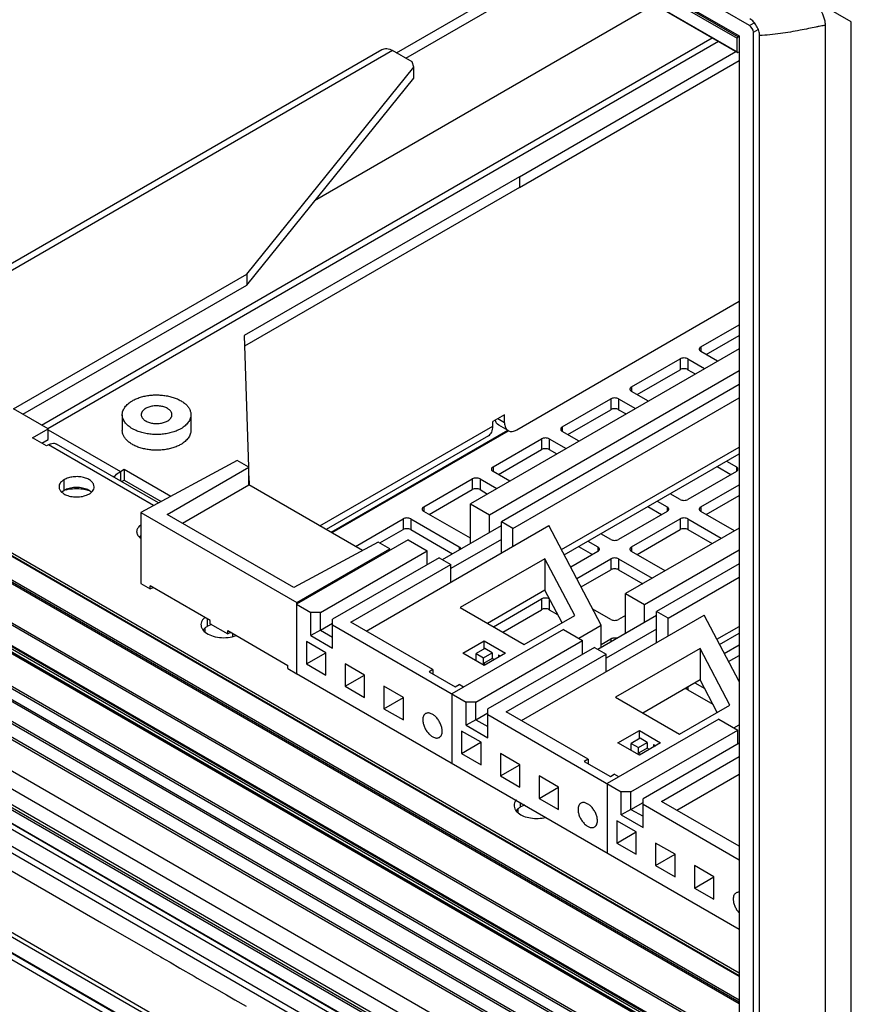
# Model space of a CAD drawing. Header units: inches. Extents: x 0 to 34, y 0 to 22.
# Tile 21 of 155: x 16.1 to 17.1, y 17.1 to 18.3. Entities that reach past the tile are written whole.
import ezdxf

# ---------------------------------------------------------------- set-up
doc = ezdxf.new("R2010")
doc.units = ezdxf.units.IN
doc.header["$LTSCALE"] = 1.87
doc.header["$MEASUREMENT"] = 0
doc.layers.get('0').update_dxf_attribs({"linetype": 'CONTINUOUS'})
doc.layers.add('02___PRT_ALL_AXES', color=7, linetype='CONTINUOUS')
doc.layers.add('COSMETIC', color=7, linetype='CONTINUOUS')

msp = doc.modelspace()

# ---------------------------------------------------------------- linework, layer by layer
at = {"color": 7, "linetype": 'CONTINUOUS'}
for p, q in [((17.0867, 18.2572), (14.7442, 19.6097)), ((16.963, 18.2527), (15.6127, 19.0323)), ((15.6254, 19.005), (16.9504, 18.24)), ((15.6303, 18.9978), (16.9479, 18.2371)), ((15.6315, 18.9999), (16.9491, 18.2391)), ((15.6303, 18.9815), (16.9479, 18.2207)), ((15.6307, 18.9807), (16.9483, 18.22)), ((16.5455, 18.213), (16.753, 18.3327)), ((16.8477, 18.278), (16.4347, 18.0396)), ((16.963, 18.2527), (16.9688, 18.256)), ((16.9677, 18.2445), (16.9735, 18.2479)), ((17.0553, 16.5781), (17.0553, 18.2527)), ((17.0867, 16.5374), (17.0867, 18.2572)), ((16.103, 17.7673), (16.9176, 18.2377)), ((16.9481, 18.2378), (16.9479, 18.2371)), ((16.9479, 18.2207), (16.9479, 18.2371)), ((16.9491, 18.2391), (16.9504, 18.2399)), ((16.9504, 18.24), (16.9504, 16.7661)), ((16.9677, 16.7415), (16.9677, 18.2445)), ((16.9752, 16.737), (16.9752, 18.2404)), ((16.9252, 18.2333), (16.1108, 17.763)), ((16.9483, 18.22), (16.9485, 18.2199)), ((16.9485, 18.2199), (16.9491, 18.2201)), ((16.9491, 18.2201), (16.9504, 18.2208)), ((16.5553, 18.1889), (16.5553, 18.2019)), ((16.3523, 17.9375), (16.5553, 18.1889)), ((16.6835, 18.069), (16.3492, 17.876)), ((16.6835, 18.069), (16.6835, 18.056)), ((16.3523, 17.9506), (16.3523, 17.9375)), ((16.0803, 17.7805), (16.3523, 17.9375)), ((14.7442, 17.8899), (17.0867, 16.5374)), ((17.0867, 16.5289), (14.7442, 17.8815)), ((16.3492, 17.876), (16.3545, 17.7163)), ((16.9105, 17.8531), (16.9504, 17.8761)), ((16.9504, 17.8601), (16.6239, 17.6716)), ((16.9039, 17.8623), (16.9039, 17.8569)), ((16.8787, 17.8478), (16.8787, 17.8347)), ((16.8881, 17.8478), (16.8881, 17.8347)), ((16.647, 17.6583), (16.9504, 17.8335)), ((16.8264, 17.8045), (16.8787, 17.8347)), ((16.8881, 17.8347), (16.8972, 17.8295)), ((16.9504, 17.8166), (16.6616, 17.6499)), ((16.8198, 17.8138), (16.8198, 17.8083)), ((16.6757, 17.6417), (16.9504, 17.8003)), ((16.7946, 17.7992), (16.7946, 17.7861)), ((16.804, 17.7992), (16.804, 17.7861)), ((16.7422, 17.7559), (16.7946, 17.7861)), ((16.804, 17.7861), (16.8131, 17.7809)), ((16.2011, 17.78), (16.2011, 17.7609)), ((16.2844, 17.78), (16.2844, 17.7609)), ((16.6548, 17.7719), (16.6544, 17.7734)), ((16.6654, 17.7703), (16.6571, 17.775)), ((16.9504, 17.0978), (15.7986, 17.7628)), ((16.9504, 17.0984), (15.7995, 17.7629)), ((16.1109, 17.7497), (16.1109, 17.7628)), ((16.1109, 17.7617), (16.1988, 17.711)), ((16.2178, 17.7607), (16.2133, 17.763)), ((16.2722, 17.763), (16.2677, 17.7607)), ((16.6695, 17.761), (16.4547, 17.637)), ((16.6584, 17.7672), (16.6569, 17.7684)), ((16.6697, 17.7607), (16.6584, 17.7672)), ((16.7356, 17.7652), (16.7356, 17.7597)), ((15.7729, 17.7466), (16.9504, 17.0668)), ((15.7741, 17.7486), (16.9504, 17.0695)), ((16.1034, 17.7453), (16.1109, 17.7497)), ((16.7104, 17.7506), (16.7104, 17.7376)), ((16.7198, 17.7506), (16.7198, 17.7376)), ((15.7729, 17.7447), (16.9504, 17.0649)), ((16.6581, 17.7073), (16.7104, 17.7376)), ((16.7198, 17.7376), (16.7289, 17.7323)), ((16.7347, 17.6161), (16.9504, 17.7406)), ((16.3407, 17.7243), (16.2237, 17.6613)), ((16.3549, 17.7161), (16.3407, 17.7243)), ((16.738, 17.6099), (16.9504, 17.7325)), ((15.7305, 17.7188), (16.9504, 17.0145)), ((15.7317, 17.7209), (16.9504, 17.0172)), ((16.1988, 17.711), (16.2035, 17.7137)), ((16.1988, 17.711), (16.1988, 17.6996)), ((16.2035, 17.7137), (16.2602, 17.681)), ((16.2035, 17.7137), (16.2035, 17.7007)), ((16.2558, 17.6589), (16.3549, 17.7161)), ((16.3549, 17.6947), (16.3549, 17.7161)), ((16.6515, 17.7166), (16.6515, 17.7111)), ((16.9236, 17.7171), (16.9405, 17.7073)), ((16.9471, 17.7166), (16.9471, 17.7111)), ((16.3549, 17.7058), (16.3552, 17.6944)), ((16.6263, 17.702), (16.6263, 17.689)), ((16.6357, 17.702), (16.6357, 17.689)), ((16.9504, 16.9851), (15.7277, 17.6911)), ((15.7277, 17.6879), (16.9504, 16.982)), ((15.728, 17.6872), (16.9504, 16.9814)), ((16.9504, 16.9878), (15.7289, 17.6931)), ((15.7305, 17.6941), (16.9504, 16.9897)), ((16.2743, 17.6482), (16.3549, 17.6947)), ((16.4929, 17.615), (16.3549, 17.6947)), ((16.5739, 17.6588), (16.6263, 17.689)), ((16.6357, 17.689), (16.6448, 17.6837)), ((16.9105, 17.6588), (16.9504, 17.6818)), ((15.7635, 17.6651), (16.9504, 16.9798)), ((15.7643, 17.6652), (16.9504, 16.9804)), ((16.5673, 17.668), (16.5673, 17.6626)), ((16.6239, 17.6716), (16.647, 17.6583)), ((16.6239, 17.6235), (16.6239, 17.6716)), ((16.8395, 17.6685), (16.8563, 17.6588)), ((16.8629, 17.668), (16.8629, 17.6626)), ((16.9039, 17.668), (16.9039, 17.6626)), ((16.2237, 17.6613), (16.4132, 17.5519)), ((16.2237, 17.6613), (16.2237, 17.5749)), ((16.4095, 17.5701), (16.2558, 17.6589)), ((16.5421, 17.6534), (16.5421, 17.6404)), ((16.5515, 17.6534), (16.5515, 17.6404)), ((16.647, 17.6369), (16.647, 17.6583)), ((16.6757, 17.6417), (16.6616, 17.6499)), ((16.6616, 17.6121), (16.6616, 17.6499)), ((16.8787, 17.6534), (16.8787, 17.6404)), ((16.8881, 17.6534), (16.8881, 17.6404)), ((16.9504, 16.9371), (15.7277, 17.643)), ((16.9504, 16.9398), (15.7289, 17.6451)), ((16.4975, 17.5173), (16.7193, 17.6454)), ((16.5141, 17.6242), (16.5421, 17.6404)), ((16.5515, 17.6404), (16.6023, 17.6111)), ((16.5901, 17.604), (16.6616, 17.6453)), ((16.6757, 17.6203), (16.6757, 17.6417)), ((16.783, 17.5243), (16.7193, 17.6454)), ((16.9504, 17.6424), (16.8124, 17.5628)), ((16.8264, 17.6102), (16.8787, 17.6404)), ((16.8881, 17.6404), (16.9175, 17.6234)), ((15.7265, 17.6281), (16.9504, 16.9214)), ((15.7277, 17.6301), (16.9504, 16.9241)), ((16.5485, 17.6281), (16.4129, 17.5498)), ((16.5485, 17.6281), (16.5716, 17.6148)), ((16.6616, 17.6284), (16.6003, 17.5931)), ((16.9504, 16.8945), (15.7044, 17.6139)), ((16.9504, 16.8972), (15.7055, 17.6159)), ((16.5121, 17.6253), (16.4095, 17.5701)), ((16.4132, 17.5519), (16.5262, 17.6172)), ((16.4419, 17.5399), (16.5716, 17.6148)), ((16.5262, 17.6172), (16.5121, 17.6253)), ((16.5262, 17.6152), (16.5262, 17.6172)), ((16.5716, 17.5979), (16.5716, 17.6148)), ((16.6105, 17.6194), (16.6105, 17.6158)), ((16.7553, 17.6199), (16.7722, 17.6102)), ((16.7788, 17.6194), (16.7788, 17.614)), ((16.8198, 17.6194), (16.8198, 17.614)), ((16.8355, 17.5494), (16.9504, 17.6157)), ((16.5862, 17.6063), (16.4565, 17.5315)), ((16.5862, 17.6063), (16.6003, 17.5982)), ((16.7144, 17.6051), (16.6116, 17.5457)), ((16.7507, 17.5361), (16.7144, 17.6051)), ((16.7144, 17.6051), (16.7144, 17.5669)), ((16.7946, 17.6049), (16.7946, 17.5918)), ((16.804, 17.6049), (16.804, 17.5918)), ((15.7032, 17.5955), (16.9504, 16.8754)), ((15.7044, 17.5976), (16.9504, 16.8781)), ((16.4789, 17.5281), (16.6003, 17.5982)), ((16.6003, 17.5767), (16.6003, 17.5982)), ((16.7585, 17.571), (16.7946, 17.5918)), ((16.804, 17.5918), (16.8334, 17.5748)), ((16.9504, 17.5988), (16.8502, 17.541)), ((15.6537, 17.586), (16.9504, 16.8373)), ((16.8643, 17.5328), (16.9504, 17.5825)), ((15.6348, 17.5751), (16.9504, 16.8155)), ((16.2237, 17.5749), (16.2349, 17.5685)), ((16.308, 17.53), (16.2349, 17.5723)), ((16.2349, 17.5685), (16.2349, 17.5723)), ((16.2349, 17.5685), (16.2388, 17.57)), ((16.7144, 17.5669), (16.6447, 17.5266)), ((16.7353, 17.5273), (16.7144, 17.5669)), ((16.9489, 16.7933), (15.6313, 17.554)), ((15.6348, 17.5561), (16.9504, 16.7965)), ((16.7104, 17.5563), (16.7104, 17.5432)), ((16.7198, 17.5563), (16.7198, 17.5432)), ((16.8124, 17.5628), (16.8355, 17.5494)), ((16.8124, 17.5147), (16.8124, 17.5628)), ((16.9477, 16.7912), (15.6301, 17.552)), ((16.4129, 17.5498), (16.4301, 17.5399)), ((16.4129, 17.5498), (16.4129, 17.4657)), ((16.4132, 17.4655), (16.4132, 17.5519)), ((16.6116, 17.5457), (16.6894, 17.5008)), ((16.6632, 17.5159), (16.7104, 17.5432)), ((16.7198, 17.5432), (16.7299, 17.5374)), ((16.8355, 17.528), (16.8355, 17.5494)), ((16.9504, 16.7661), (15.6254, 17.5312)), ((16.9477, 16.7749), (15.6301, 17.5357)), ((16.948, 16.7741), (15.6305, 17.5349)), ((16.3048, 17.5232), (16.3048, 17.5319)), ((16.308, 17.5262), (16.308, 17.53)), ((16.4419, 17.5399), (16.4301, 17.5399)), ((16.4301, 17.5117), (16.4301, 17.5399)), ((16.4419, 17.5185), (16.4419, 17.5399)), ((16.4565, 17.4964), (16.4565, 17.5315)), ((16.686, 17.4085), (16.9079, 17.5366)), ((16.6894, 17.5008), (16.7507, 17.5361)), ((16.7787, 17.4952), (16.8502, 17.5364)), ((16.8643, 17.5328), (16.8502, 17.541)), ((16.8502, 17.5032), (16.8502, 17.541)), ((16.8643, 17.5114), (16.8643, 17.5328)), ((16.9504, 17.4558), (16.9079, 17.5366)), ((15.6127, 17.5184), (16.963, 16.7388)), ((16.3006, 17.5201), (16.2993, 17.5187)), ((16.3014, 17.5204), (16.3014, 17.5163)), ((16.308, 17.5262), (16.3292, 17.514)), ((16.4419, 17.5185), (16.4301, 17.5117)), ((16.4419, 17.5185), (16.4565, 17.5269)), ((16.4419, 17.5185), (16.4565, 17.51)), ((16.4565, 17.5247), (16.6187, 17.431)), ((16.5784, 17.4706), (16.4789, 17.5281)), ((16.737, 17.5192), (16.6015, 17.441)), ((16.737, 17.5192), (16.7601, 17.5059)), ((16.7556, 17.5085), (16.783, 17.5243)), ((16.783, 17.4977), (16.783, 17.5243)), ((16.8502, 17.5196), (16.7889, 17.4842)), ((16.9233, 17.5073), (16.9504, 17.5229)), ((15.6128, 17.51), (16.9634, 16.7302)), ((16.3292, 17.5178), (16.4023, 17.4756)), ((16.3292, 17.514), (16.3292, 17.5178)), ((16.3331, 17.5155), (16.3292, 17.514)), ((16.3352, 17.5106), (16.3352, 17.5143)), ((16.4301, 17.5117), (16.4565, 17.4964)), ((16.7946, 17.5077), (16.7946, 17.5043)), ((16.9266, 17.501), (16.9504, 17.5147)), ((16.4483, 17.491), (16.4247, 17.5046)), ((16.4247, 17.5046), (16.4247, 17.4774)), ((16.6147, 17.4903), (16.6406, 17.5053)), ((16.6305, 17.431), (16.7601, 17.5059)), ((16.6414, 17.4959), (16.6308, 17.4898)), ((16.6406, 17.5053), (16.6665, 17.4903)), ((16.6406, 17.4955), (16.6406, 17.5053)), ((16.6504, 17.4908), (16.6414, 17.4959)), ((16.7747, 17.4974), (16.6451, 17.4226)), ((16.7601, 17.489), (16.7601, 17.5059)), ((16.7747, 17.4974), (16.7889, 17.4893)), ((16.903, 17.4962), (16.8002, 17.4368)), ((16.9392, 17.4273), (16.903, 17.4962)), ((16.903, 17.4962), (16.903, 17.458)), ((16.4247, 17.4774), (16.4483, 17.491)), ((16.4483, 17.4638), (16.4483, 17.491)), ((16.6406, 17.4753), (16.6147, 17.4903)), ((16.6308, 17.4898), (16.6398, 17.4846)), ((16.6308, 17.481), (16.6308, 17.4898)), ((16.6398, 17.4846), (16.6504, 17.4908)), ((16.6398, 17.4778), (16.6398, 17.4846)), ((16.6504, 17.484), (16.6398, 17.4778)), ((16.6665, 17.4903), (16.6406, 17.4753)), ((16.6504, 17.4908), (16.6504, 17.484)), ((16.653, 17.4825), (16.6504, 17.484)), ((16.658, 17.4884), (16.6606, 17.4869)), ((16.658, 17.4884), (16.658, 17.4854)), ((16.6675, 17.4192), (16.7889, 17.4893)), ((16.7889, 17.4678), (16.7889, 17.4893)), ((16.9376, 17.4801), (16.9504, 17.4874)), ((16.4023, 17.4718), (16.4023, 17.4756)), ((16.4023, 17.4718), (16.4132, 17.4655)), ((16.4247, 17.4774), (16.4483, 17.4638)), ((16.4954, 17.4638), (16.4719, 17.4774)), ((16.4719, 17.4774), (16.4719, 17.4502)), ((16.5784, 17.4706), (16.5737, 17.4679)), ((16.5784, 17.4706), (16.5784, 17.4652)), ((16.6424, 17.4763), (16.6398, 17.4778)), ((16.4129, 17.4657), (16.9504, 17.1554)), ((16.4132, 17.4655), (16.4133, 17.4655)), ((16.4719, 17.4502), (16.4954, 17.4638)), ((16.4954, 17.4366), (16.4954, 17.4638)), ((16.5737, 17.4679), (16.6055, 17.4495)), ((16.4719, 17.4502), (16.4954, 17.4366)), ((16.5426, 17.4366), (16.519, 17.4502)), ((16.519, 17.4502), (16.519, 17.423)), ((16.6055, 17.4495), (16.6102, 17.4523)), ((16.6156, 17.4491), (16.6102, 17.4523)), ((16.903, 17.458), (16.8333, 17.4177)), ((16.8881, 17.4494), (16.8881, 17.446)), ((16.9238, 17.4184), (16.903, 17.458)), ((16.519, 17.423), (16.5426, 17.4366)), ((16.5426, 17.4094), (16.5426, 17.4366)), ((16.6015, 17.441), (16.6015, 17.3569)), ((16.8002, 17.4368), (16.878, 17.3919)), ((16.8881, 17.446), (16.9185, 17.4285)), ((16.519, 17.423), (16.5426, 17.4094)), ((16.6305, 17.431), (16.6187, 17.431)), ((16.6187, 17.4028), (16.6187, 17.431)), ((16.6305, 17.4096), (16.6305, 17.431)), ((16.6451, 17.3876), (16.6451, 17.4226)), ((16.878, 17.3919), (16.9392, 17.4273)), ((15.5704, 17.4137), (17.0365, 16.5672)), ((16.6305, 17.4096), (16.6451, 17.418)), ((16.6451, 17.4158), (16.8073, 17.3222)), ((16.767, 17.3618), (16.6675, 17.4192)), ((16.6305, 17.4096), (16.6187, 17.4028)), ((16.6187, 17.4028), (16.6451, 17.3876)), ((16.6305, 17.4096), (16.6451, 17.4012)), ((16.9256, 17.4103), (16.7901, 17.3321)), ((16.9256, 17.4103), (16.9487, 17.397)), ((16.9441, 17.3996), (16.9504, 17.4032)), ((15.6426, 17.3962), (16.9684, 16.6307)), ((16.6369, 17.3822), (16.6133, 17.3958)), ((16.6133, 17.3958), (16.6133, 17.3686)), ((16.8032, 17.3814), (16.8292, 17.3964)), ((16.819, 17.3222), (16.9487, 17.397)), ((16.83, 17.3871), (16.8194, 17.3809)), ((16.8292, 17.3964), (16.8551, 17.3814)), ((16.8292, 17.3866), (16.8292, 17.3964)), ((16.8389, 17.3819), (16.83, 17.3871)), ((16.9487, 17.3801), (16.9487, 17.397)), ((16.6133, 17.3686), (16.6368, 17.3822)), ((16.6369, 17.3549), (16.6369, 17.3822)), ((16.8292, 17.3664), (16.8032, 17.3814)), ((16.8194, 17.3809), (16.8283, 17.3758)), ((16.8194, 17.3721), (16.8194, 17.3809)), ((16.8283, 17.3758), (16.8389, 17.3819)), ((16.8283, 17.369), (16.8283, 17.3758)), ((16.8389, 17.3751), (16.8283, 17.369)), ((16.8551, 17.3814), (16.8292, 17.3664)), ((16.9504, 17.3811), (16.8337, 17.3137)), ((16.8389, 17.3819), (16.8389, 17.3751)), ((16.8415, 17.3736), (16.8389, 17.3751)), ((16.8466, 17.3795), (16.8492, 17.378)), ((16.8466, 17.3795), (16.8466, 17.3765)), ((16.6133, 17.3686), (16.6369, 17.3549)), ((16.684, 17.3549), (16.6604, 17.3686)), ((16.6604, 17.3686), (16.6604, 17.3413)), ((16.8309, 17.3675), (16.8283, 17.369)), ((16.8561, 17.3103), (16.9504, 17.3648)), ((16.6604, 17.3413), (16.684, 17.3549)), ((16.684, 17.3277), (16.684, 17.3549)), ((16.767, 17.3618), (16.7622, 17.359)), ((16.7622, 17.359), (16.7941, 17.3407)), ((16.767, 17.3618), (16.767, 17.3563)), ((16.6604, 17.3413), (16.684, 17.3277)), ((16.7311, 17.3277), (16.7076, 17.3413)), ((16.7076, 17.3413), (16.7076, 17.3141)), ((16.7941, 17.3407), (16.7988, 17.3434)), ((16.8042, 17.3403), (16.7988, 17.3434)), ((16.8746, 17.2996), (16.9504, 17.3433)), ((16.7076, 17.3141), (16.7311, 17.3277)), ((16.7311, 17.3005), (16.7311, 17.3277)), ((16.7901, 17.3321), (16.7901, 17.248)), ((16.819, 17.3222), (16.8073, 17.3222)), ((16.8073, 17.2939), (16.8073, 17.3222)), ((16.819, 17.3007), (16.819, 17.3222)), ((16.685, 17.3037), (16.685, 17.3086)), ((16.7076, 17.3141), (16.7311, 17.3005)), ((16.819, 17.3007), (16.8337, 17.3092)), ((16.8337, 17.2787), (16.8337, 17.3137)), ((16.8337, 17.3069), (16.9504, 17.2395)), ((16.9504, 17.2559), (16.8561, 17.3103)), ((16.6809, 17.3006), (16.6796, 17.2991)), ((16.6816, 17.3008), (16.6816, 17.2968)), ((16.819, 17.3007), (16.8073, 17.2939)), ((16.8073, 17.2939), (16.8337, 17.2787)), ((16.819, 17.3007), (16.8337, 17.2923)), ((16.8254, 17.2733), (16.8018, 17.2869)), ((16.8018, 17.2869), (16.8018, 17.2597)), ((16.8018, 17.2597), (16.8254, 17.2733)), ((16.8254, 17.2461), (16.8254, 17.2733)), ((16.8018, 17.2597), (16.8254, 17.2461)), ((16.8726, 17.2461), (16.849, 17.2597)), ((16.849, 17.2597), (16.849, 17.2325)), ((16.849, 17.2325), (16.8726, 17.2461)), ((16.8726, 17.2189), (16.8726, 17.2461)), ((16.0566, 17.2319), (16.1757, 17.1631)), ((16.849, 17.2325), (16.8726, 17.2189)), ((16.9197, 17.2189), (16.8961, 17.2325)), ((16.8961, 17.2325), (16.8961, 17.2052)), ((16.8961, 17.2052), (16.9197, 17.2189)), ((16.9197, 17.1916), (16.9197, 17.2189)), ((16.8961, 17.2052), (16.9197, 17.1916)), ((16.3006, 17.0106), (16.015, 17.1756)), ((16.1757, 17.1631), (16.2372, 17.1276)), ((16.2372, 17.1276), (16.2379, 17.1272)), ((16.2379, 17.1272), (16.239, 17.1266)), ((16.239, 17.1266), (16.2433, 17.1241)), ((16.2433, 17.1241), (16.2478, 17.1215)), ((16.2478, 17.1215), (16.2494, 17.1206)), ((16.2494, 17.1206), (16.253, 17.1185)), ((16.253, 17.1185), (16.2591, 17.115)), ((16.2591, 17.115), (16.2712, 17.1079)), ((16.2712, 17.1079), (16.2883, 17.0981)), ((16.2883, 17.0981), (16.292, 17.0959)), ((16.292, 17.0959), (16.3276, 17.0754)), ((16.3276, 17.0754), (16.3379, 17.0695)), ((16.3379, 17.0695), (16.3515, 17.0616))]:
    msp.add_line(p, q, dxfattribs=at)
at = {"color": 3, "linetype": 'CONTINUOUS'}
for p, q in [((16.5342, 18.2195), (16.7417, 18.3393)), ((15.7434, 17.7771), (16.5165, 18.2235)), ((16.5295, 18.2222), (15.7564, 17.7758)), ((16.5533, 18.2085), (16.5295, 18.2222)), ((16.3523, 17.9506), (16.5553, 18.2019)), ((16.5553, 18.2019), (16.5533, 18.2085)), ((16.6835, 18.056), (16.3496, 17.8632)), ((16.069, 17.787), (16.3523, 17.9506)), ((16.6802, 17.7617), (16.9504, 17.9177)), ((16.9039, 17.8623), (16.9504, 17.8892)), ((16.9243, 17.8451), (16.9039, 17.8569)), ((16.8198, 17.8138), (16.8787, 17.8478)), ((16.8881, 17.8478), (16.9085, 17.836)), ((16.8402, 17.7965), (16.8198, 17.8083)), ((16.7356, 17.7652), (16.7946, 17.7992)), ((16.804, 17.7992), (16.8244, 17.7874)), ((16.1109, 17.7628), (16.069, 17.787)), ((16.6654, 17.7798), (16.6512, 17.7716)), ((16.6512, 17.7662), (16.6512, 17.7716)), ((16.6654, 17.7703), (16.6654, 17.7798)), ((15.7968, 17.768), (16.9504, 17.102)), ((16.0921, 17.7519), (16.1109, 17.7628)), ((16.4411, 17.6449), (16.6512, 17.7662)), ((16.67, 17.7602), (16.4557, 17.6365)), ((16.756, 17.7479), (16.7356, 17.7597)), ((16.109, 17.7421), (16.0921, 17.7519)), ((16.6459, 17.7543), (16.4487, 17.6405)), ((16.6515, 17.7166), (16.7104, 17.7506)), ((16.7198, 17.7506), (16.7402, 17.7388)), ((16.1114, 17.7434), (16.109, 17.7421)), ((16.1114, 17.7434), (16.1128, 17.7442)), ((16.2392, 17.6697), (16.1114, 17.7434)), ((16.2451, 17.6729), (16.1212, 17.7444)), ((16.9349, 17.7236), (16.9471, 17.7166)), ((16.6719, 17.6994), (16.6515, 17.7111)), ((16.9471, 17.7111), (16.8881, 17.6771)), ((16.2002, 17.6988), (16.2035, 17.7007)), ((16.2035, 17.7007), (16.2485, 17.6747)), ((16.5673, 17.668), (16.6263, 17.702)), ((16.6357, 17.702), (16.6561, 17.6902)), ((16.9039, 17.668), (16.9504, 17.6948)), ((16.8508, 17.675), (16.8629, 17.668)), ((16.8787, 17.6771), (16.8666, 17.6841)), ((16.6239, 17.6299), (16.5673, 17.6626)), ((16.8629, 17.6626), (16.804, 17.6285)), ((16.9446, 17.6391), (16.9039, 17.6626)), ((16.4842, 17.62), (16.5421, 17.6534)), ((16.5515, 17.6534), (16.6105, 17.6194)), ((16.8198, 17.6194), (16.8787, 17.6534)), ((16.8881, 17.6534), (16.9288, 17.63)), ((16.7667, 17.6264), (16.7788, 17.6194)), ((16.7946, 17.6285), (16.7824, 17.6355)), ((16.7788, 17.614), (16.7459, 17.595)), ((16.8605, 17.5905), (16.8198, 17.614)), ((16.7532, 17.581), (16.7946, 17.6049)), ((16.804, 17.6049), (16.8447, 17.5814)), ((16.6519, 17.5225), (16.7104, 17.5563)), ((16.7198, 17.5563), (16.7201, 17.5561)), ((16.7946, 17.5314), (16.7726, 17.544)), ((16.3013, 17.5338), (16.2993, 17.5318)), ((16.8124, 17.5363), (16.804, 17.5314)), ((16.783, 17.501), (16.7946, 17.5077)), ((16.9323, 17.4901), (16.9504, 17.5005)), ((16.8965, 17.4543), (16.9086, 17.4473))]:
    msp.add_line(p, q, dxfattribs=at)
for centre, radius, start, end in [((16.6733, 17.7668), 0.00706, 240.0027, 245.2116), ((16.6905, 17.3033), 0.0141, 141.0374, 142.6211)]:
    msp.add_arc(centre, radius, start, end, dxfattribs=at)
at = {"color": 7, "linetype": 'CONTINUOUS'}
msp.add_ellipse((16.963, 18.2473), major_axis=(-0.00333, 0.00577), ratio=0.577508, start_param=-2.356091, end_param=-0.785599, dxfattribs=at)
for points, knots in [([(17.0553, 18.2527), (17.0553, 18.2541), (17.055, 18.2571), (17.0536, 18.2635), (17.0508, 18.2699), (17.0469, 18.2758), (17.0436, 18.2797), (17.0401, 18.2829), (17.0377, 18.2846), (17.0365, 18.2853)], [0, 0, 0, 0, 0.108331, 0.230977, 0.500494, 0.638747, 0.771551, 0.892959, 1, 1, 1, 1]), ([(16.9752, 18.2404), (16.9752, 18.2423), (16.9745, 18.2464), (16.9719, 18.2521), (16.9682, 18.2572), (16.9651, 18.2599), (16.9634, 18.2608)], [0, 0, 0, 0, 0.237226, 0.500069, 0.762802, 1, 1, 1, 1]), ([(17.0553, 18.2527), (17.0547, 18.2526), (17.0531, 18.2525), (17.0505, 18.2521), (17.0473, 18.2515), (17.042, 18.2504), (17.0343, 18.2488), (17.024, 18.2468), (17.0126, 18.2446), (17.0004, 18.2427), (16.9879, 18.2412), (16.9794, 18.2406), (16.9752, 18.2404)], [0, 0, 0, 0, 0.02471, 0.057469, 0.097684, 0.144713, 0.256565, 0.387687, 0.532754, 0.686523, 0.843893, 1, 1, 1, 1]), ([(16.9491, 18.2391), (16.9489, 18.239), (16.9485, 18.2386), (16.9482, 18.2381), (16.9481, 18.2378)], [0, 0, 0, 0, 0.477229, 1, 1, 1, 1]), ([(16.9479, 18.2207), (16.9479, 18.2206), (16.948, 18.2203), (16.9482, 18.22), (16.9483, 18.22)], [0, 0, 0, 0, 0.550023, 1, 1, 1, 1]), ([(16.8881, 17.8347), (16.8875, 17.8351), (16.8859, 17.8357), (16.8834, 17.8359), (16.8809, 17.8357), (16.8794, 17.8351), (16.8787, 17.8347)], [0, 0, 0, 0, 0.237219, 0.5, 0.762781, 1, 1, 1, 1]), ([(16.2011, 17.78), (16.2011, 17.7804), (16.2011, 17.7812), (16.2013, 17.7827), (16.2019, 17.7847), (16.2029, 17.787), (16.2043, 17.7893), (16.206, 17.7914), (16.2081, 17.7934), (16.2106, 17.7953), (16.2124, 17.7964), (16.2133, 17.797)], [0, 0, 0, 0, 0.053922, 0.108101, 0.218142, 0.33207, 0.451419, 0.577326, 0.710526, 0.851433, 1, 1, 1, 1]), ([(16.2133, 17.797), (16.214, 17.7974), (16.2156, 17.7982), (16.218, 17.7993), (16.2205, 17.8003), (16.2231, 17.8012), (16.2259, 17.802), (16.2297, 17.8029), (16.2347, 17.8037), (16.2407, 17.8041), (16.2468, 17.804), (16.2529, 17.8034), (16.2587, 17.8023), (16.2641, 17.8007), (16.2684, 17.799), (16.2715, 17.7974), (16.2736, 17.7962), (16.2756, 17.7948), (16.2774, 17.7934), (16.279, 17.7919), (16.2804, 17.7903), (16.2817, 17.7887), (16.2827, 17.787), (16.2835, 17.7853), (16.284, 17.7835), (16.2844, 17.7818), (16.2844, 17.7806), (16.2844, 17.78)], [0, 0, 0, 0, 0.030661, 0.062396, 0.095115, 0.12874, 0.163182, 0.198335, 0.270293, 0.343651, 0.417363, 0.490369, 0.561637, 0.630217, 0.695288, 0.726316, 0.756251, 0.785055, 0.812712, 0.839232, 0.864649, 0.889031, 0.912475, 0.935115, 0.957116, 0.978672, 1, 1, 1, 1]), ([(16.256, 17.7876), (16.2553, 17.788), (16.2539, 17.7887), (16.2515, 17.7895), (16.249, 17.7902), (16.2464, 17.7906), (16.2437, 17.7908), (16.241, 17.7907), (16.2383, 17.7905), (16.2357, 17.79), (16.2332, 17.7893), (16.231, 17.7884), (16.229, 17.7873), (16.2273, 17.786), (16.2261, 17.7849), (16.2254, 17.7839), (16.2249, 17.7831), (16.2245, 17.7824), (16.2243, 17.7816), (16.2241, 17.7808), (16.2241, 17.7802), (16.2241, 17.78)], [0, 0, 0, 0, 0.062376, 0.128714, 0.198298, 0.270269, 0.34364, 0.417365, 0.490384, 0.561665, 0.630258, 0.695342, 0.756287, 0.812722, 0.864622, 0.889009, 0.912458, 0.935103, 0.957108, 0.978668, 1, 1, 1, 1]), ([(16.2614, 17.78), (16.2614, 17.7803), (16.2614, 17.781), (16.2611, 17.7821), (16.2607, 17.7831), (16.26, 17.7841), (16.2592, 17.7851), (16.2583, 17.786), (16.2572, 17.7868), (16.2564, 17.7874), (16.256, 17.7876)], [0, 0, 0, 0, 0.108016, 0.218067, 0.332005, 0.451367, 0.577277, 0.710494, 0.851437, 1, 1, 1, 1]), ([(16.804, 17.7861), (16.8033, 17.7865), (16.8018, 17.7871), (16.7993, 17.7874), (16.7968, 17.7871), (16.7952, 17.7865), (16.7946, 17.7861)], [0, 0, 0, 0, 0.237219, 0.5, 0.762781, 1, 1, 1, 1]), ([(16.2133, 17.763), (16.2124, 17.7635), (16.2106, 17.7646), (16.2081, 17.7665), (16.206, 17.7686), (16.2043, 17.7707), (16.2029, 17.7729), (16.2019, 17.7752), (16.2013, 17.7772), (16.2011, 17.7788), (16.2011, 17.7796), (16.2011, 17.78)], [0, 0, 0, 0, 0.148587, 0.289466, 0.422675, 0.548582, 0.667929, 0.781858, 0.891899, 0.946078, 1, 1, 1, 1]), ([(16.2241, 17.78), (16.2241, 17.7796), (16.2242, 17.7789), (16.2244, 17.7779), (16.2249, 17.7768), (16.2255, 17.7758), (16.2263, 17.7749), (16.2273, 17.774), (16.2284, 17.7731), (16.2292, 17.7726), (16.2296, 17.7724)], [0, 0, 0, 0, 0.108016, 0.218067, 0.332005, 0.451367, 0.577277, 0.710494, 0.851437, 1, 1, 1, 1]), ([(16.2296, 17.7724), (16.2302, 17.772), (16.2317, 17.7713), (16.234, 17.7704), (16.2365, 17.7698), (16.2391, 17.7694), (16.2419, 17.7692), (16.2446, 17.7692), (16.2473, 17.7695), (16.2499, 17.77), (16.2523, 17.7707), (16.2546, 17.7716), (16.2566, 17.7727), (16.2583, 17.7739), (16.2595, 17.7751), (16.2602, 17.7761), (16.2606, 17.7768), (16.261, 17.7776), (16.2613, 17.7784), (16.2614, 17.7792), (16.2614, 17.7797), (16.2614, 17.78)], [0, 0, 0, 0, 0.062376, 0.128714, 0.198298, 0.270269, 0.34364, 0.417365, 0.490384, 0.561665, 0.630258, 0.695342, 0.756287, 0.812722, 0.864622, 0.889009, 0.912458, 0.935103, 0.957108, 0.978668, 1, 1, 1, 1]), ([(16.2844, 17.78), (16.2844, 17.7796), (16.2844, 17.7788), (16.2842, 17.7772), (16.2837, 17.7752), (16.2827, 17.7729), (16.2813, 17.7707), (16.2795, 17.7686), (16.2774, 17.7665), (16.275, 17.7646), (16.2732, 17.7635), (16.2722, 17.763)], [0, 0, 0, 0, 0.053922, 0.108101, 0.218142, 0.33207, 0.451419, 0.577326, 0.710526, 0.851433, 1, 1, 1, 1]), ([(16.6569, 17.7684), (16.6567, 17.7686), (16.6558, 17.7696), (16.6551, 17.7709), (16.6548, 17.7719)], [0, 0, 0, 0, 0.237269, 1, 1, 1, 1]), ([(16.2722, 17.7439), (16.2715, 17.7435), (16.27, 17.7427), (16.2676, 17.7416), (16.2651, 17.7406), (16.2624, 17.7397), (16.2596, 17.7389), (16.2558, 17.738), (16.2509, 17.7372), (16.2448, 17.7368), (16.2387, 17.7369), (16.2327, 17.7375), (16.2269, 17.7386), (16.2214, 17.7402), (16.2172, 17.7419), (16.2141, 17.7435), (16.2119, 17.7447), (16.2099, 17.7461), (16.2081, 17.7475), (16.2065, 17.749), (16.2051, 17.7506), (16.2039, 17.7522), (16.2029, 17.7539), (16.2021, 17.7556), (16.2015, 17.7574), (16.2012, 17.7591), (16.2011, 17.7603), (16.2011, 17.7609)], [0, 0, 0, 0, 0.030661, 0.062396, 0.095115, 0.12874, 0.163182, 0.198335, 0.270293, 0.343651, 0.417363, 0.490369, 0.561637, 0.630217, 0.695288, 0.726316, 0.756251, 0.785055, 0.812712, 0.839232, 0.864649, 0.889031, 0.912475, 0.935115, 0.957116, 0.978672, 1, 1, 1, 1]), ([(16.2677, 17.7607), (16.2668, 17.7603), (16.265, 17.7596), (16.2621, 17.7586), (16.259, 17.7578), (16.2548, 17.7569), (16.2494, 17.7561), (16.2428, 17.7558), (16.2361, 17.7561), (16.2307, 17.7569), (16.2265, 17.7578), (16.2235, 17.7586), (16.2206, 17.7596), (16.2187, 17.7603), (16.2178, 17.7607)], [0, 0, 0, 0, 0.057958, 0.117661, 0.178921, 0.241509, 0.369643, 0.5, 0.630357, 0.758492, 0.821079, 0.882338, 0.942045, 1, 1, 1, 1]), ([(16.2844, 17.7609), (16.2844, 17.7605), (16.2844, 17.7597), (16.2842, 17.7582), (16.2837, 17.7562), (16.2827, 17.7539), (16.2813, 17.7516), (16.2795, 17.7495), (16.2774, 17.7475), (16.275, 17.7456), (16.2732, 17.7445), (16.2722, 17.7439)], [0, 0, 0, 0, 0.053922, 0.108101, 0.218142, 0.33207, 0.451419, 0.577326, 0.710526, 0.851433, 1, 1, 1, 1]), ([(16.7198, 17.7376), (16.7192, 17.7379), (16.7176, 17.7385), (16.7151, 17.7388), (16.7126, 17.7385), (16.7111, 17.7379), (16.7104, 17.7376)], [0, 0, 0, 0, 0.237219, 0.5, 0.762781, 1, 1, 1, 1]), ([(16.1908, 17.7043), (16.1914, 17.705), (16.1938, 17.7076), (16.1966, 17.7097), (16.1988, 17.711)], [0, 0, 0, 0, 0.265136, 1, 1, 1, 1]), ([(16.6357, 17.689), (16.635, 17.6894), (16.6335, 17.6899), (16.631, 17.6902), (16.6285, 17.6899), (16.6269, 17.6894), (16.6263, 17.689)], [0, 0, 0, 0, 0.237219, 0.5, 0.762781, 1, 1, 1, 1]), ([(16.5515, 17.6404), (16.5509, 17.6408), (16.5493, 17.6413), (16.5468, 17.6416), (16.5443, 17.6413), (16.5428, 17.6408), (16.5421, 17.6404)], [0, 0, 0, 0, 0.237219, 0.5, 0.762781, 1, 1, 1, 1]), ([(16.8881, 17.6404), (16.8875, 17.6408), (16.8859, 17.6413), (16.8834, 17.6416), (16.8809, 17.6413), (16.8794, 17.6408), (16.8787, 17.6404)], [0, 0, 0, 0, 0.237219, 0.5, 0.762781, 1, 1, 1, 1]), ([(16.804, 17.5918), (16.8033, 17.5922), (16.8018, 17.5927), (16.7993, 17.593), (16.7968, 17.5927), (16.7952, 17.5922), (16.7946, 17.5918)], [0, 0, 0, 0, 0.237219, 0.5, 0.762781, 1, 1, 1, 1]), ([(16.7198, 17.5432), (16.7192, 17.5436), (16.7176, 17.5442), (16.7151, 17.5444), (16.7126, 17.5442), (16.7111, 17.5436), (16.7104, 17.5432)], [0, 0, 0, 0, 0.237219, 0.5, 0.762781, 1, 1, 1, 1]), ([(16.3048, 17.5232), (16.3044, 17.523), (16.3029, 17.5221), (16.3015, 17.521), (16.3006, 17.5201)], [0, 0, 0, 0, 0.262249, 1, 1, 1, 1]), ([(16.3096, 17.5254), (16.3091, 17.5253), (16.3075, 17.5246), (16.3059, 17.5239), (16.3048, 17.5232)], [0, 0, 0, 0, 0.259646, 1, 1, 1, 1]), ([(16.8881, 17.446), (16.8876, 17.4464), (16.8862, 17.4469), (16.8849, 17.4471), (16.8841, 17.4471)], [0, 0, 0, 0, 0.474776, 1, 1, 1, 1]), ([(16.5696, 17.417), (16.569, 17.4167), (16.568, 17.4158), (16.5669, 17.414), (16.5663, 17.4118), (16.5661, 17.4102), (16.5661, 17.4094)], [0, 0, 0, 0, 0.217701, 0.450907, 0.710632, 1, 1, 1, 1]), ([(16.5897, 17.3958), (16.5897, 17.3972), (16.5893, 17.4002), (16.5878, 17.4046), (16.5855, 17.4088), (16.5826, 17.4126), (16.5793, 17.4155), (16.5763, 17.4171), (16.574, 17.4177), (16.5724, 17.4178), (16.5709, 17.4176), (16.57, 17.4172), (16.5696, 17.417)], [0, 0, 0, 0, 0.12866, 0.270324, 0.417466, 0.561823, 0.695489, 0.812743, 0.86469, 0.91252, 0.957138, 1, 1, 1, 1]), ([(16.5661, 17.4094), (16.5661, 17.408), (16.5665, 17.405), (16.568, 17.4006), (16.5703, 17.3963), (16.5732, 17.3926), (16.5765, 17.3897), (16.5795, 17.388), (16.5818, 17.3874), (16.5835, 17.3873), (16.5849, 17.3875), (16.5859, 17.3879), (16.5863, 17.3881)], [0, 0, 0, 0, 0.12866, 0.270324, 0.417466, 0.561823, 0.695489, 0.812743, 0.86469, 0.91252, 0.957138, 1, 1, 1, 1]), ([(16.5863, 17.3881), (16.5868, 17.3885), (16.5878, 17.3893), (16.5889, 17.3911), (16.5896, 17.3933), (16.5897, 17.3949), (16.5897, 17.3958)], [0, 0, 0, 0, 0.217701, 0.450907, 0.710632, 1, 1, 1, 1]), ([(16.685, 17.3037), (16.6846, 17.3034), (16.6832, 17.3025), (16.6818, 17.3014), (16.6809, 17.3006)], [0, 0, 0, 0, 0.262249, 1, 1, 1, 1]), ([(16.6899, 17.3059), (16.6895, 17.3057), (16.6878, 17.3051), (16.6862, 17.3043), (16.685, 17.3037)], [0, 0, 0, 0, 0.259752, 1, 1, 1, 1]), ([(16.7581, 17.3081), (16.7576, 17.3078), (16.7566, 17.307), (16.7555, 17.3052), (16.7548, 17.303), (16.7547, 17.3014), (16.7547, 17.3005)], [0, 0, 0, 0, 0.217701, 0.450907, 0.710632, 1, 1, 1, 1]), ([(16.7783, 17.2869), (16.7783, 17.2883), (16.7779, 17.2913), (16.7764, 17.2957), (16.7741, 17.3), (16.7712, 17.3037), (16.7679, 17.3066), (16.7649, 17.3082), (16.7626, 17.3089), (16.761, 17.309), (16.7595, 17.3088), (16.7586, 17.3084), (16.7581, 17.3081)], [0, 0, 0, 0, 0.12866, 0.270324, 0.417466, 0.561823, 0.695489, 0.812743, 0.86469, 0.91252, 0.957138, 1, 1, 1, 1]), ([(16.7547, 17.3005), (16.7547, 17.2991), (16.7551, 17.2961), (16.7566, 17.2917), (16.7589, 17.2875), (16.7618, 17.2837), (16.7651, 17.2808), (16.7681, 17.2792), (16.7704, 17.2786), (16.772, 17.2784), (16.7735, 17.2787), (16.7744, 17.279), (16.7748, 17.2793)], [0, 0, 0, 0, 0.12866, 0.270324, 0.417466, 0.561823, 0.695489, 0.812743, 0.86469, 0.91252, 0.957138, 1, 1, 1, 1]), ([(16.7748, 17.2793), (16.7754, 17.2796), (16.7764, 17.2805), (16.7775, 17.2822), (16.7781, 17.2845), (16.7783, 17.2861), (16.7783, 17.2869)], [0, 0, 0, 0, 0.217701, 0.450907, 0.710632, 1, 1, 1, 1]), ([(16.9467, 17.1993), (16.9462, 17.1989), (16.9451, 17.1981), (16.944, 17.1963), (16.9434, 17.1941), (16.9433, 17.1925), (16.9433, 17.1916)], [0, 0, 0, 0, 0.217701, 0.450907, 0.710632, 1, 1, 1, 1]), ([(16.9503, 17.2), (16.9497, 17.2001), (16.9484, 17.2), (16.9472, 17.1996), (16.9467, 17.1993)], [0, 0, 0, 0, 0.51538, 1, 1, 1, 1]), ([(16.9433, 17.1916), (16.9433, 17.1902), (16.9436, 17.1873), (16.9451, 17.183), (16.9473, 17.1788), (16.9492, 17.1763), (16.9503, 17.1751)], [0, 0, 0, 0, 0.228749, 0.480442, 0.742225, 1, 1, 1, 1])]:
    msp.add_open_spline(points, degree=3, knots=knots, dxfattribs=at)
at = {"color": 3, "linetype": 'CONTINUOUS'}
for points, knots in [([(16.5165, 18.2235), (16.5174, 18.224), (16.5193, 18.2247), (16.5226, 18.2248), (16.5261, 18.2239), (16.5284, 18.2229), (16.5295, 18.2222)], [0, 0, 0, 0, 0.217744, 0.450885, 0.710458, 1, 1, 1, 1]), ([(16.9039, 17.8623), (16.9036, 17.8622), (16.9031, 17.8618), (16.9025, 17.8611), (16.9021, 17.8604), (16.902, 17.8599), (16.902, 17.8596)], [0, 0, 0, 0, 0.289148, 0.549031, 0.782322, 1, 1, 1, 1]), ([(16.902, 17.8596), (16.902, 17.8594), (16.9021, 17.8588), (16.9025, 17.8581), (16.9031, 17.8574), (16.9036, 17.8571), (16.9039, 17.8569)], [0, 0, 0, 0, 0.217678, 0.450969, 0.710852, 1, 1, 1, 1]), ([(16.8881, 17.8478), (16.8875, 17.8482), (16.8859, 17.8487), (16.8834, 17.849), (16.8809, 17.8487), (16.8794, 17.8482), (16.8787, 17.8478)], [0, 0, 0, 0, 0.237219, 0.5, 0.762781, 1, 1, 1, 1]), ([(16.8198, 17.8138), (16.8195, 17.8136), (16.819, 17.8132), (16.8183, 17.8126), (16.8179, 17.8118), (16.8178, 17.8113), (16.8178, 17.811)], [0, 0, 0, 0, 0.289148, 0.549031, 0.782322, 1, 1, 1, 1]), ([(16.8178, 17.811), (16.8178, 17.8108), (16.8179, 17.8103), (16.8183, 17.8095), (16.819, 17.8089), (16.8195, 17.8085), (16.8198, 17.8083)], [0, 0, 0, 0, 0.217678, 0.450969, 0.710852, 1, 1, 1, 1]), ([(16.804, 17.7992), (16.8033, 17.7996), (16.8018, 17.8001), (16.7993, 17.8004), (16.7968, 17.8001), (16.7952, 17.7996), (16.7946, 17.7992)], [0, 0, 0, 0, 0.237219, 0.5, 0.762781, 1, 1, 1, 1]), ([(16.6654, 17.7703), (16.6654, 17.7692), (16.6656, 17.7672), (16.6664, 17.7644), (16.6677, 17.7621), (16.669, 17.7611), (16.6697, 17.7607)], [0, 0, 0, 0, 0.289536, 0.549108, 0.78225, 1, 1, 1, 1]), ([(16.6459, 17.7543), (16.6467, 17.7548), (16.6483, 17.7561), (16.65, 17.7589), (16.651, 17.7624), (16.6512, 17.7649), (16.6512, 17.7662)], [0, 0, 0, 0, 0.217755, 0.450891, 0.710462, 1, 1, 1, 1]), ([(16.6703, 17.7604), (16.671, 17.76), (16.6725, 17.7596), (16.675, 17.7597), (16.6777, 17.7604), (16.6794, 17.7612), (16.6802, 17.7617)], [0, 0, 0, 0, 0.21786, 0.452447, 0.712395, 1, 1, 1, 1]), ([(16.7356, 17.7652), (16.7353, 17.765), (16.7348, 17.7646), (16.7342, 17.764), (16.7338, 17.7632), (16.7337, 17.7627), (16.7337, 17.7625)], [0, 0, 0, 0, 0.289148, 0.549031, 0.782322, 1, 1, 1, 1]), ([(16.7337, 17.7625), (16.7337, 17.7622), (16.7338, 17.7617), (16.7342, 17.7609), (16.7348, 17.7603), (16.7353, 17.7599), (16.7356, 17.7597)], [0, 0, 0, 0, 0.217678, 0.450969, 0.710852, 1, 1, 1, 1]), ([(16.1128, 17.7442), (16.1132, 17.7443), (16.1146, 17.7449), (16.1162, 17.7453), (16.1174, 17.7453)], [0, 0, 0, 0, 0.26883, 1, 1, 1, 1]), ([(16.1174, 17.7453), (16.1181, 17.7454), (16.1194, 17.7452), (16.1207, 17.7447), (16.1212, 17.7444)], [0, 0, 0, 0, 0.513212, 1, 1, 1, 1]), ([(16.7198, 17.7506), (16.7192, 17.751), (16.7176, 17.7516), (16.7151, 17.7518), (16.7126, 17.7516), (16.7111, 17.751), (16.7104, 17.7506)], [0, 0, 0, 0, 0.237219, 0.5, 0.762781, 1, 1, 1, 1]), ([(16.6515, 17.7166), (16.6512, 17.7164), (16.6507, 17.7161), (16.65, 17.7154), (16.6496, 17.7147), (16.6495, 17.7141), (16.6495, 17.7139)], [0, 0, 0, 0, 0.289148, 0.549031, 0.782322, 1, 1, 1, 1]), ([(16.6495, 17.7139), (16.6495, 17.7136), (16.6496, 17.7131), (16.65, 17.7123), (16.6507, 17.7117), (16.6512, 17.7113), (16.6515, 17.7111)], [0, 0, 0, 0, 0.217678, 0.450969, 0.710852, 1, 1, 1, 1]), ([(16.949, 17.7139), (16.949, 17.7141), (16.9489, 17.7147), (16.9485, 17.7154), (16.9479, 17.7161), (16.9473, 17.7164), (16.9471, 17.7166)], [0, 0, 0, 0, 0.217678, 0.450969, 0.710852, 1, 1, 1, 1]), ([(16.9471, 17.7111), (16.9473, 17.7113), (16.9479, 17.7117), (16.9485, 17.7123), (16.9489, 17.7131), (16.949, 17.7136), (16.949, 17.7139)], [0, 0, 0, 0, 0.289148, 0.549031, 0.782322, 1, 1, 1, 1]), ([(16.6357, 17.702), (16.635, 17.7024), (16.6335, 17.703), (16.631, 17.7032), (16.6285, 17.703), (16.6269, 17.7024), (16.6263, 17.702)], [0, 0, 0, 0, 0.237219, 0.5, 0.762781, 1, 1, 1, 1]), ([(16.8787, 17.6771), (16.8794, 17.6767), (16.8809, 17.6762), (16.8834, 17.6759), (16.8859, 17.6762), (16.8875, 17.6767), (16.8881, 17.6771)], [0, 0, 0, 0, 0.237219, 0.5, 0.762781, 1, 1, 1, 1]), ([(16.5673, 17.668), (16.567, 17.6678), (16.5665, 17.6675), (16.5659, 17.6668), (16.5655, 17.6661), (16.5654, 17.6655), (16.5654, 17.6653)], [0, 0, 0, 0, 0.289148, 0.549031, 0.782322, 1, 1, 1, 1]), ([(16.5654, 17.6653), (16.5654, 17.665), (16.5655, 17.6645), (16.5659, 17.6638), (16.5665, 17.6631), (16.567, 17.6627), (16.5673, 17.6626)], [0, 0, 0, 0, 0.217678, 0.450969, 0.710852, 1, 1, 1, 1]), ([(16.8649, 17.6653), (16.8649, 17.6655), (16.8648, 17.6661), (16.8644, 17.6668), (16.8637, 17.6675), (16.8632, 17.6678), (16.8629, 17.668)], [0, 0, 0, 0, 0.217678, 0.450969, 0.710852, 1, 1, 1, 1]), ([(16.8629, 17.6626), (16.8632, 17.6627), (16.8637, 17.6631), (16.8644, 17.6638), (16.8648, 17.6645), (16.8649, 17.665), (16.8649, 17.6653)], [0, 0, 0, 0, 0.289148, 0.549031, 0.782322, 1, 1, 1, 1]), ([(16.9039, 17.668), (16.9036, 17.6678), (16.9031, 17.6675), (16.9025, 17.6668), (16.9021, 17.6661), (16.902, 17.6655), (16.902, 17.6653)], [0, 0, 0, 0, 0.289148, 0.549031, 0.782322, 1, 1, 1, 1]), ([(16.902, 17.6653), (16.902, 17.665), (16.9021, 17.6645), (16.9025, 17.6638), (16.9031, 17.6631), (16.9036, 17.6627), (16.9039, 17.6626)], [0, 0, 0, 0, 0.217678, 0.450969, 0.710852, 1, 1, 1, 1]), ([(16.5515, 17.6534), (16.5509, 17.6538), (16.5493, 17.6544), (16.5468, 17.6547), (16.5443, 17.6544), (16.5428, 17.6538), (16.5421, 17.6534)], [0, 0, 0, 0, 0.237219, 0.5, 0.762781, 1, 1, 1, 1]), ([(16.8881, 17.6534), (16.8875, 17.6538), (16.8859, 17.6544), (16.8834, 17.6547), (16.8809, 17.6544), (16.8794, 17.6538), (16.8787, 17.6534)], [0, 0, 0, 0, 0.237219, 0.5, 0.762781, 1, 1, 1, 1]), ([(16.7946, 17.6285), (16.7952, 17.6282), (16.7968, 17.6276), (16.7993, 17.6273), (16.8018, 17.6276), (16.8033, 17.6282), (16.804, 17.6285)], [0, 0, 0, 0, 0.237219, 0.5, 0.762781, 1, 1, 1, 1]), ([(16.6124, 17.6169), (16.6124, 17.6171), (16.6123, 17.6176), (16.6119, 17.6183), (16.6112, 17.6189), (16.6107, 17.6193), (16.6105, 17.6194)], [0, 0, 0, 0, 0.2178, 0.452437, 0.712616, 1, 1, 1, 1]), ([(16.7807, 17.6167), (16.7807, 17.617), (16.7806, 17.6175), (16.7802, 17.6182), (16.7796, 17.6189), (16.7791, 17.6193), (16.7788, 17.6194)], [0, 0, 0, 0, 0.217678, 0.450969, 0.710852, 1, 1, 1, 1]), ([(16.7788, 17.614), (16.7791, 17.6141), (16.7796, 17.6145), (16.7802, 17.6152), (16.7806, 17.6159), (16.7807, 17.6164), (16.7807, 17.6167)], [0, 0, 0, 0, 0.289148, 0.549031, 0.782322, 1, 1, 1, 1]), ([(16.8198, 17.6194), (16.8195, 17.6193), (16.819, 17.6189), (16.8183, 17.6182), (16.8179, 17.6175), (16.8178, 17.617), (16.8178, 17.6167)], [0, 0, 0, 0, 0.289148, 0.549031, 0.782322, 1, 1, 1, 1]), ([(16.8178, 17.6167), (16.8178, 17.6164), (16.8179, 17.6159), (16.8183, 17.6152), (16.819, 17.6145), (16.8195, 17.6141), (16.8198, 17.614)], [0, 0, 0, 0, 0.217678, 0.450969, 0.710852, 1, 1, 1, 1]), ([(16.804, 17.6049), (16.8033, 17.6052), (16.8018, 17.6058), (16.7993, 17.6061), (16.7968, 17.6058), (16.7952, 17.6052), (16.7946, 17.6049)], [0, 0, 0, 0, 0.237219, 0.5, 0.762781, 1, 1, 1, 1]), ([(16.7198, 17.5563), (16.7192, 17.5567), (16.7176, 17.5572), (16.7151, 17.5575), (16.7126, 17.5572), (16.7111, 17.5567), (16.7104, 17.5563)], [0, 0, 0, 0, 0.237219, 0.5, 0.762781, 1, 1, 1, 1]), ([(16.2993, 17.5318), (16.2985, 17.5308), (16.2972, 17.5287), (16.2967, 17.5262), (16.2967, 17.5251)], [0, 0, 0, 0, 0.520681, 1, 1, 1, 1]), ([(16.7946, 17.5314), (16.7952, 17.531), (16.7968, 17.5304), (16.7993, 17.5302), (16.8018, 17.5304), (16.8033, 17.531), (16.804, 17.5314)], [0, 0, 0, 0, 0.237219, 0.5, 0.762781, 1, 1, 1, 1]), ([(16.2967, 17.5251), (16.2967, 17.5247), (16.2968, 17.5233), (16.2972, 17.5219), (16.2976, 17.5209)], [0, 0, 0, 0, 0.245663, 1, 1, 1, 1]), ([(16.2976, 17.5209), (16.2979, 17.5205), (16.2989, 17.5186), (16.3004, 17.517), (16.3017, 17.5159)], [0, 0, 0, 0, 0.233183, 1, 1, 1, 1]), ([(16.3017, 17.5159), (16.3039, 17.5141), (16.3096, 17.5112), (16.3192, 17.5091), (16.3295, 17.5091), (16.3363, 17.5106), (16.3394, 17.5118)], [0, 0, 0, 0, 0.221095, 0.476772, 0.745013, 1, 1, 1, 1]), ([(16.8018, 17.5085), (16.8006, 17.5088), (16.7986, 17.5089), (16.7962, 17.5084), (16.795, 17.508), (16.7946, 17.5077)], [0, 0, 0, 0, 0.517892, 0.77064, 1, 1, 1, 1]), ([(16.6793, 17.3119), (16.6786, 17.3109), (16.6774, 17.3089), (16.677, 17.3066), (16.677, 17.3055)], [0, 0, 0, 0, 0.518951, 1, 1, 1, 1]), ([(16.677, 17.3055), (16.677, 17.3052), (16.6771, 17.3037), (16.6775, 17.3023), (16.6779, 17.3014)], [0, 0, 0, 0, 0.245663, 1, 1, 1, 1]), ([(16.6779, 17.3014), (16.6781, 17.3009), (16.6792, 17.299), (16.6807, 17.2974), (16.682, 17.2964)], [0, 0, 0, 0, 0.233183, 1, 1, 1, 1]), ([(16.682, 17.2964), (16.6839, 17.2948), (16.6888, 17.2921), (16.6972, 17.2899), (16.7064, 17.2894), (16.7126, 17.2902), (16.7156, 17.291)], [0, 0, 0, 0, 0.218679, 0.469801, 0.73708, 1, 1, 1, 1])]:
    msp.add_open_spline(points, degree=3, knots=knots, dxfattribs=at)
at = {"layer": '02___PRT_ALL_AXES', "color": 7, "linetype": 'CONTINUOUS'}
for p, q in [((16.6835, 18.069), (16.9466, 18.2209)), ((16.1305, 17.6881), (16.1305, 17.7011)), ((16.1287, 17.6869), (16.1275, 17.6859)), ((16.1305, 17.6881), (16.1287, 17.6869)), ((16.223, 17.6324), (16.2218, 17.6315))]:
    msp.add_line(p, q, dxfattribs=at)
at = {"layer": '02___PRT_ALL_AXES', "color": 3, "linetype": 'CONTINUOUS'}
for p, q in [((16.6835, 18.056), (16.9504, 18.21)), ((16.2224, 17.6309), (16.2235, 17.6301))]:
    msp.add_line(p, q, dxfattribs=at)
for centre in [(16.1314, 17.6924), (16.2257, 17.638)]:
    msp.add_arc(centre, 0.00716, 171.4044, 179.9621, dxfattribs=at)
at = {"layer": '02___PRT_ALL_AXES', "color": 7, "linetype": 'CONTINUOUS'}
for centre, radius, start, end in [((16.1538, 17.6752), 0.0146, 48.0727, 50.5056), ((16.2332, 17.6188), 0.017, 124.5323, 126.8708)]:
    msp.add_arc(centre, radius, start, end, dxfattribs=at)
at = {"layer": '02___PRT_ALL_AXES', "color": 3, "linetype": 'CONTINUOUS'}
for points, knots in [([(16.1305, 17.7011), (16.1297, 17.7006), (16.1281, 17.6996), (16.1262, 17.6978), (16.1249, 17.6957), (16.1244, 17.6942), (16.1243, 17.6935)], [0, 0, 0, 0, 0.286007, 0.546161, 0.781759, 1, 1, 1, 1]), ([(16.1669, 17.6924), (16.1669, 17.6936), (16.1662, 17.6963), (16.1633, 17.6996), (16.159, 17.7022), (16.1537, 17.704), (16.1477, 17.7049), (16.1415, 17.7047), (16.1357, 17.7035), (16.1321, 17.702), (16.1305, 17.7011)], [0, 0, 0, 0, 0.086932, 0.186387, 0.303768, 0.437575, 0.582086, 0.729383, 0.871199, 1, 1, 1, 1]), ([(16.1243, 17.6924), (16.1243, 17.6918), (16.1244, 17.6905), (16.1255, 17.6879), (16.127, 17.6863), (16.1281, 17.6854)], [0, 0, 0, 0, 0.228189, 0.466416, 1, 1, 1, 1]), ([(16.1607, 17.6837), (16.1611, 17.684), (16.1627, 17.6849), (16.1641, 17.6862), (16.1649, 17.6872)], [0, 0, 0, 0, 0.268123, 1, 1, 1, 1]), ([(16.1649, 17.6872), (16.1655, 17.688), (16.1665, 17.6896), (16.1669, 17.6915), (16.1669, 17.6924)], [0, 0, 0, 0, 0.520681, 1, 1, 1, 1]), ([(16.1281, 17.6854), (16.1285, 17.6851), (16.1301, 17.6838), (16.1319, 17.6829), (16.1334, 17.6823)], [0, 0, 0, 0, 0.233876, 1, 1, 1, 1]), ([(16.1334, 17.6823), (16.1355, 17.6815), (16.1402, 17.6803), (16.1474, 17.6799), (16.1544, 17.681), (16.1588, 17.6826), (16.1607, 17.6837)], [0, 0, 0, 0, 0.247189, 0.509885, 0.767301, 1, 1, 1, 1]), ([(16.2185, 17.638), (16.2185, 17.6374), (16.2187, 17.6361), (16.2198, 17.6335), (16.2213, 17.6319), (16.2224, 17.6309)], [0, 0, 0, 0, 0.228189, 0.466416, 1, 1, 1, 1]), ([(16.2235, 17.6459), (16.2223, 17.645), (16.2201, 17.6431), (16.2188, 17.6404), (16.2186, 17.6391)], [0, 0, 0, 0, 0.540697, 1, 1, 1, 1])]:
    msp.add_open_spline(points, degree=3, knots=knots, dxfattribs=at)
at = {"layer": '02___PRT_ALL_AXES', "color": 7, "linetype": 'CONTINUOUS'}
for points, knots in [([(16.1578, 17.6894), (16.1557, 17.6903), (16.151, 17.6915), (16.1438, 17.6919), (16.1367, 17.6908), (16.1324, 17.6892), (16.1305, 17.6881)], [0, 0, 0, 0, 0.247189, 0.509885, 0.767301, 1, 1, 1, 1]), ([(16.1331, 17.6888), (16.1363, 17.6897), (16.1431, 17.6907), (16.1499, 17.6903), (16.1532, 17.6898)], [0, 0, 0, 0, 0.494924, 1, 1, 1, 1]), ([(16.1532, 17.6898), (16.1539, 17.6897), (16.1564, 17.6893), (16.159, 17.6886), (16.1608, 17.688)], [0, 0, 0, 0, 0.256724, 1, 1, 1, 1]), ([(16.1631, 17.6864), (16.1627, 17.6867), (16.1611, 17.6879), (16.1593, 17.6889), (16.1578, 17.6894)], [0, 0, 0, 0, 0.233876, 1, 1, 1, 1])]:
    msp.add_open_spline(points, degree=3, knots=knots, dxfattribs=at)
at = {"layer": 'COSMETIC', "color": 7, "linetype": 'CONTINUOUS'}
msp.add_line((16.6695, 17.761), (16.4547, 17.637), dxfattribs=at)

doc.saveas('drawing.dxf')
